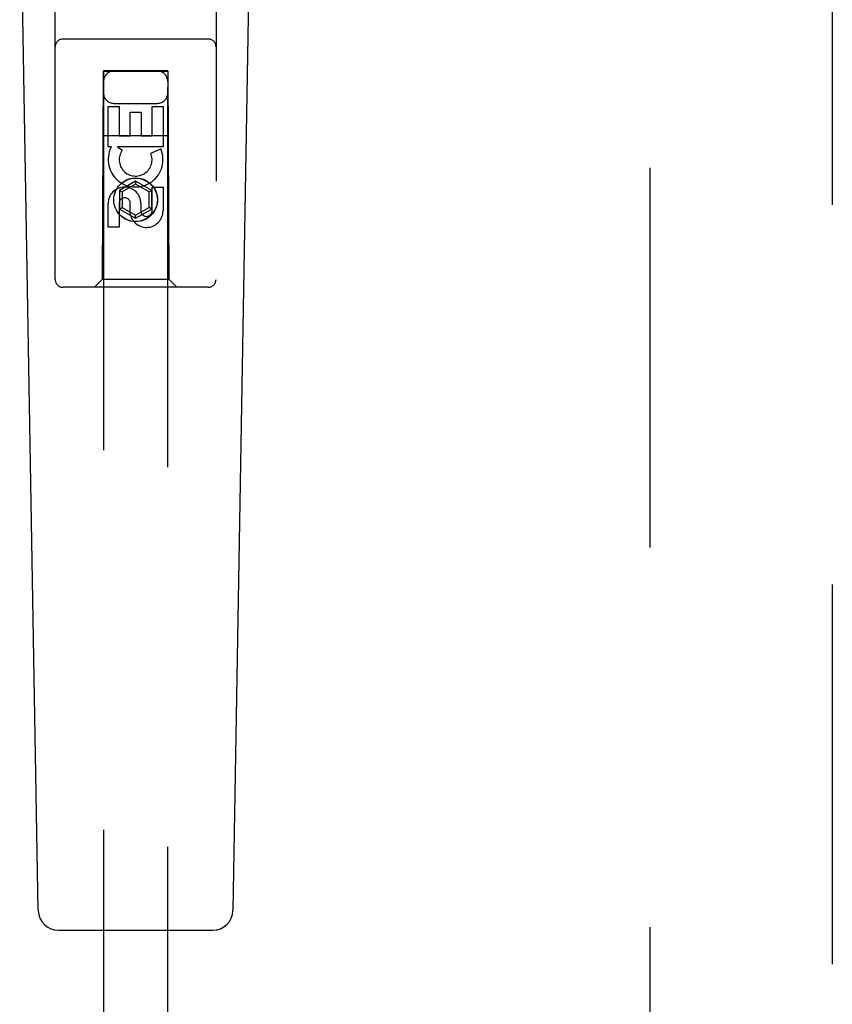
# Model space of a CAD drawing. Header units: inches. Extents: x 0 to 268, y 0 to 174.
# Tile 13 of 125: x 82.19 to 85.35, y 85.42 to 89.25. Entities that reach past the tile are written whole.
import ezdxf

# ---------------------------------------------------------------- set-up
doc = ezdxf.new("R2010")
doc.units = ezdxf.units.IN
doc.header["$LTSCALE"] = 14.754949
doc.header["$MEASUREMENT"] = 0
doc.linetypes.add('HIDDEN', pattern=[0.2, 0.1, -0.1])
doc.layers.add('DEFAULT_2', color=8, linetype='HIDDEN')
doc.layers.add('LEFT_OR_SECONDARY_DOOR_ASSEMBLY', color=7, linetype='CONTINUOUS')

msp = doc.modelspace()

# ---------------------------------------------------------------- linework, layer by layer
at = {"layer": 'DEFAULT_2', "color": 8, "linetype": 'HIDDEN'}
msp.add_line((84.6433, 54.7386), (84.6433, 127.7086), dxfattribs=at)
at = {"layer": 'LEFT_OR_SECONDARY_DOOR_ASSEMBLY', "color": 8, "linetype": 'HIDDEN'}
for p, q in [((85.3518, 128.3696), (85.3518, 54.0776)), ((82.3308, 88.2411), (82.3308, 90.0986)), ((82.9558, 90.0986), (82.9558, 88.2411)), ((82.9258, 89.1761), (82.3608, 89.1761)), ((82.5168, 89.0511), (82.5133, 88.2411)), ((82.5168, 89.0511), (82.7698, 89.0511)), ((82.5183, 89.0529), (82.5183, 55.0511)), ((82.7683, 89.0529), (82.5183, 89.0529)), ((82.7683, 89.0497), (82.5183, 89.0497)), ((82.7683, 55.0511), (82.7683, 89.0529)), ((82.7733, 88.2411), (82.7698, 89.0511)), ((82.5368, 88.7571), (82.5368, 88.9133)), ((82.5368, 88.9133), (82.5792, 88.9133)), ((82.5583, 88.9261), (82.7283, 88.9261)), ((82.5792, 88.9133), (82.5792, 88.7997)), ((82.7075, 88.7997), (82.7075, 88.9133)), ((82.7075, 88.9133), (82.75, 88.9133)), ((82.75, 88.9133), (82.75, 88.7571)), ((82.6227, 88.7997), (82.6227, 88.892)), ((82.6227, 88.892), (82.6651, 88.892)), ((82.6651, 88.892), (82.6651, 88.7997)), ((82.5158, 88.8011), (82.7709, 88.8011)), ((82.5792, 88.7997), (82.6227, 88.7997)), ((82.6651, 88.7997), (82.7075, 88.7997)), ((82.549, 88.7571), (82.5368, 88.7571)), ((82.5473, 88.7536), (82.549, 88.7571)), ((82.5724, 88.7571), (82.5909, 88.7441)), ((82.75, 88.7571), (82.5724, 88.7571)), ((82.7019, 88.7327), (82.741, 88.7497)), ((82.6433, 88.6236), (82.5808, 88.5875)), ((82.6433, 88.612), (82.5908, 88.5817)), ((82.6433, 88.6236), (82.6433, 88.612)), ((82.7058, 88.5875), (82.6433, 88.6236)), ((82.6958, 88.5817), (82.6433, 88.612)), ((82.7075, 88.5084), (82.7075, 88.6009)), ((82.7075, 88.6009), (82.75, 88.6009)), ((82.75, 88.6009), (82.75, 88.5084)), ((82.5808, 88.5875), (82.5808, 88.5153)), ((82.5808, 88.5875), (82.5908, 88.5817)), ((82.5908, 88.5817), (82.5908, 88.5211)), ((82.7058, 88.5875), (82.6958, 88.5817)), ((82.6958, 88.5211), (82.6958, 88.5817)), ((82.7058, 88.5153), (82.7058, 88.5875)), ((82.5368, 88.4446), (82.5368, 88.537)), ((82.5792, 88.537), (82.5792, 88.4446)), ((82.6227, 88.4946), (82.6227, 88.5409)), ((82.6637, 88.537), (82.6637, 88.5085)), ((82.5808, 88.5153), (82.5908, 88.5211)), ((82.5808, 88.5153), (82.6433, 88.4793)), ((82.5908, 88.5211), (82.6433, 88.4908)), ((82.6433, 88.4908), (82.6958, 88.5211)), ((82.6433, 88.4793), (82.7058, 88.5153)), ((82.6433, 88.4793), (82.6433, 88.4908)), ((82.7058, 88.5153), (82.6958, 88.5211)), ((82.5792, 88.4446), (82.5368, 88.4446)), ((82.5133, 88.2411), (82.4833, 88.2111)), ((82.7733, 88.2411), (82.5133, 88.2411)), ((82.7733, 88.2411), (82.8033, 88.2111)), ((82.9258, 88.2111), (82.3608, 88.2111))]:
    msp.add_line(p, q, dxfattribs=at)
at = {"layer": 'LEFT_OR_SECONDARY_DOOR_ASSEMBLY', "color": 7, "linetype": 'Continuous'}
for p, q in [((82.2648, 85.7892), (82.1926, 89.9285)), ((83.0219, 85.7892), (83.0941, 89.9285)), ((82.3436, 85.7118), (82.9431, 85.7118))]:
    msp.add_line(p, q, dxfattribs=at)
at = {"layer": 'LEFT_OR_SECONDARY_DOOR_ASSEMBLY', "color": 8, "linetype": 'HIDDEN'}
for radius in [0.085, 0.0845]:
    msp.add_circle((82.6433, 88.5511), radius, dxfattribs=at)
for centre, radius, start, end in [((82.3608, 89.1461), 0.03, 90, 180), ((82.9258, 89.1461), 0.03, 0, 90), ((82.5583, 89.0111), 0.04, 90, 180), ((82.7283, 89.0111), 0.04, 0, 90), ((82.5583, 88.9661), 0.04, 180, 270), ((82.7283, 88.9661), 0.04, 270, 360), ((82.6432, 88.7074), 0.1065, 154.2636, 23.4027), ((82.6432, 88.7074), 0.0639, 144.8895, 23.4026), ((82.6002, 88.537), 0.0635, 0, 180), ((82.6011, 88.537), 0.0219, 10.307, 180), ((82.6856, 88.5083), 0.0644, 192.2995, 0.0775), ((82.6856, 88.5084), 0.0219, 179.9011, 360), ((82.3608, 88.2411), 0.03, 180, 270), ((82.9258, 88.2411), 0.03, 270, 360)]:
    msp.add_arc(centre, radius, start, end, dxfattribs=at)
at = {"layer": 'LEFT_OR_SECONDARY_DOOR_ASSEMBLY', "color": 7, "linetype": 'Continuous'}
for centre, start, end in [((82.3436, 85.7905), 181, 270), ((82.9431, 85.7905), 270, 359)]:
    msp.add_arc(centre, 0.0787, start, end, dxfattribs=at)

doc.saveas('drawing.dxf')
